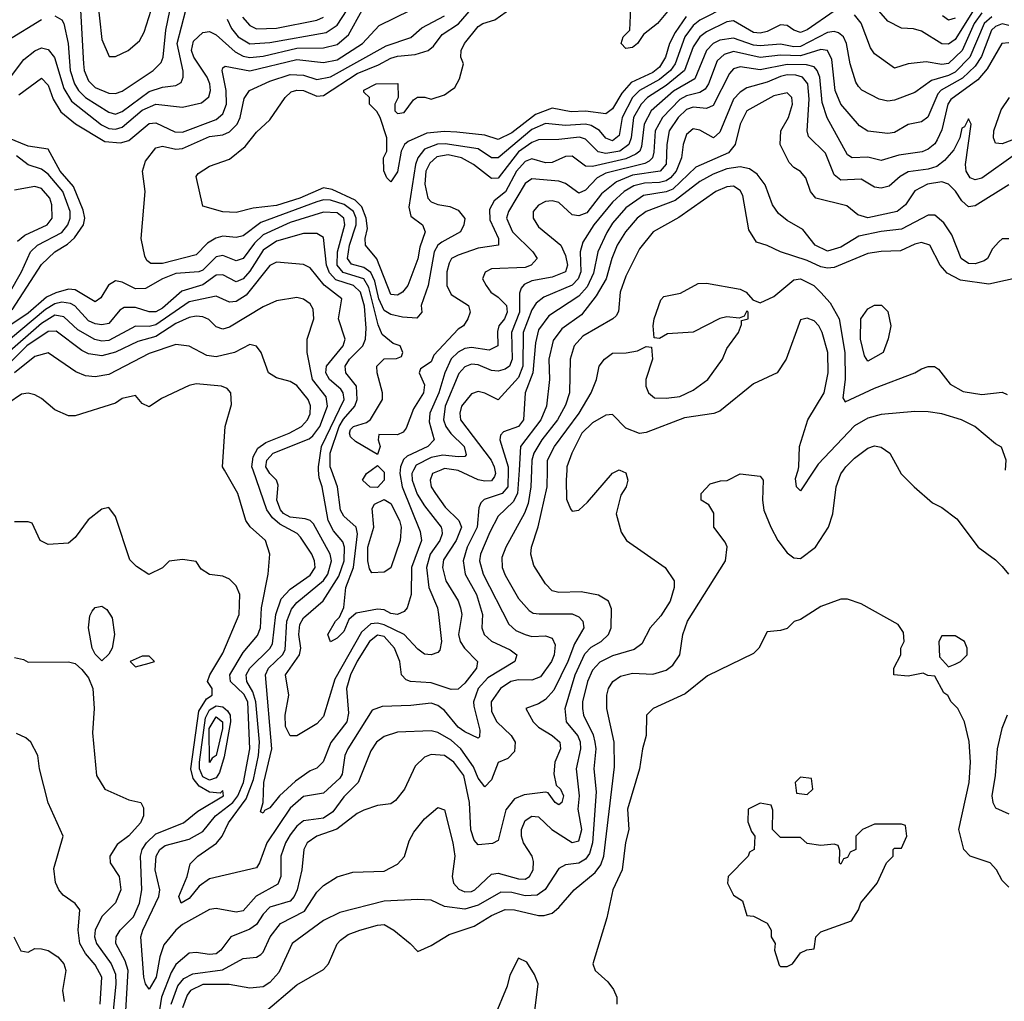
# Model space of a CAD drawing. Header units: inches. Extents: x 2348341 to 2479810, y 460419 to 613669.
# Tile 137 of 256: x 2363705 to 2366637, y 518418 to 521341. Entities that reach past the tile are written whole.
import ezdxf

# ---------------------------------------------------------------- set-up
doc = ezdxf.new("R2010")
doc.units = ezdxf.units.IN
doc.header["$MEASUREMENT"] = 0
doc.layers.add('C3561', color=7, linetype='Continuous')
doc.layers.add('C3562', color=7, linetype='Continuous')

msp = doc.modelspace()

# ---------------------------------------------------------------- linework, layer by layer
at = {"layer": 'C3561', "color": 2}
for points, elevation in [([(2365191.9, 520000), (2365187.3, 519930), (2365174.6, 519905.4), (2365130, 519862.7), (2365104.4, 519815.5), (2365076.9, 519750), (2365074.3, 519730), (2365084.9, 519690), (2365160.9, 519540.9), (2365182.4, 519522.4), (2365210.2, 519510.2), (2365230, 519504.6), (2365270, 519506), (2365290, 519499.1), (2365299.2, 519479.2), (2365296.5, 519450), (2365288.5, 519430), (2365255.8, 519384.2), (2365230, 519374.7), (2365190, 519375.1), (2365167.7, 519370), (2365136.4, 519350), (2365108.9, 519310), (2365110, 519281), (2365125.3, 519250), (2365168.2, 519210), (2365180.4, 519190), (2365178.3, 519161.7), (2365158.6, 519141.4), (2365130, 519129.3), (2365110, 519077.2), (2365090, 519057.2), (2365070, 519082.7), (2365055.9, 519115.9), (2365018.3, 519170), (2364990, 519195.4), (2364950, 519218.7), (2364930, 519223.6), (2364830, 519219.5), (2364790, 519206.6), (2364767.7, 519190), (2364750, 519164), (2364712.4, 519070), (2364670, 519027.3), (2364637.5, 518982.5), (2364610, 518963.9), (2364550, 518955.8), (2364530, 518939.7), (2364510, 518913.3), (2364496.1, 518890), (2364482.3, 518850), (2364482.6, 518790), (2364473.6, 518766.4), (2364409.1, 518730.9), (2364370, 518687.6), (2364350, 518683.6), (2364290, 518694.5), (2364270, 518691.8), (2364190, 518646.3), (2364170, 518629.6), (2364134.1, 518585.9), (2364122.4, 518550), (2364111.4, 518490), (2364090, 518454), (2364079.3, 518470), (2364074.5, 518490), (2364065.7, 518610), (2364071.2, 518630), (2364119.2, 518730), (2364122.6, 518750), (2364108.7, 518810), (2364111.1, 518850), (2364122.6, 518870), (2364138.3, 518881.7), (2364210, 518900.9), (2364250, 518924.2), (2364288.2, 518970), (2364339.8, 519010), (2364354.5, 519030), (2364371.2, 519070), (2364389.9, 519170), (2364384.3, 519310), (2364372.5, 519332.5), (2364332.2, 519370), (2364330.9, 519390), (2364370, 519457.1), (2364412.8, 519507.2), (2364421.7, 519530), (2364425.4, 519590), (2364444.5, 519690), (2364449.3, 519750), (2364437.2, 519790), (2364391.5, 519831.5), (2364378, 519850), (2364354, 519930), (2364314.8, 520000)], 122), ([(2365229.1, 520000), (2365227.2, 519950), (2365219.1, 519900.9), (2365208.4, 519871.6), (2365152.4, 519770), (2365140.7, 519739.3), (2365141.6, 519710), (2365150, 519686.8), (2365190, 519617.3), (2365221.4, 519581.4), (2365234.2, 519574.2), (2365251.9, 519571.9), (2365350, 519571.8), (2365370, 519563), (2365381.6, 519550), (2365384.9, 519530), (2365357, 519483), (2365337.2, 519430), (2365295.5, 519344.5), (2365270, 519316.9), (2365250, 519303.7), (2365212, 519290), (2365234, 519250), (2365250, 519234), (2365290.7, 519210), (2365313.4, 519190), (2365315.5, 519170), (2365298, 519130), (2365295.2, 519095.2), (2365302, 519062), (2365314.8, 519050), (2365324, 519030), (2365318.8, 519010), (2365310, 519002.7), (2365299, 519010), (2365278.4, 519038.4), (2365270, 519040.9), (2365207.3, 519032.7), (2365178.5, 519021.5), (2365152.2, 518987.8), (2365130, 518897.2), (2365112.3, 518887.7), (2365070, 518883.7), (2365058.3, 518898.3), (2365048.5, 518928.5), (2365044.7, 519010), (2365027.2, 519090), (2364997.4, 519130), (2364970, 519149.7), (2364930, 519153), (2364910, 519145.1), (2364882, 519118), (2364850.6, 519050), (2364824.1, 519015.9), (2364810, 519006), (2364770, 519000.9), (2364730, 518987.3), (2364710, 518977), (2364649.2, 518930.8), (2364590, 518909.6), (2364560.7, 518890), (2364550.6, 518870), (2364545.3, 518810), (2364531.4, 518750), (2364522.6, 518730), (2364510, 518716.3), (2364450, 518698.3), (2364430, 518677.6), (2364410, 518646.3), (2364390, 518632.6), (2364333.4, 518610), (2364304, 518570), (2364290, 518559.5), (2364270, 518557), (2364230, 518563.7), (2364210, 518560.9), (2364170, 518527.6), (2364156.2, 518503.8), (2364127.6, 518430), (2364110, 518322.7)], 126), ([(2364156, 518410), (2364176.1, 518463.9), (2364194.1, 518485.9), (2364220.3, 518499.7), (2364308.4, 518511.6), (2364370, 518545.1), (2364410, 518549.4), (2364423, 518557), (2364430, 518564), (2364450.4, 518610), (2364481.6, 518650), (2364553.2, 518686.8), (2364590, 518742.7), (2364610, 518762.7), (2364650, 518789.2), (2364696.9, 518803.1), (2364790, 518806), (2364830, 518826), (2364850.4, 518849.6), (2364864.1, 518895.9), (2364878, 518922), (2364910, 518961.2), (2364950, 518995.3), (2364970, 518988), (2364994.7, 518890), (2365000.5, 518850), (2364992.8, 518790), (2364996.9, 518770), (2365012.2, 518752.2), (2365030, 518744.4), (2365050, 518744.7), (2365060.5, 518750), (2365110, 518797), (2365130, 518799.7), (2365190, 518782.7), (2365210, 518782), (2365223, 518790), (2365233.4, 518810), (2365234.3, 518834.3), (2365230.3, 518850.3), (2365205.3, 518890), (2365198.7, 518910), (2365198.7, 518930), (2365210, 518956.2), (2365230, 518969.6), (2365250, 518967.3), (2365289.8, 518929.8), (2365350, 518891.3), (2365370, 518896.2), (2365378.8, 518930), (2365368.1, 518990), (2365371.3, 519030), (2365362.3, 519110), (2365375.2, 519170), (2365374.2, 519190), (2365366.3, 519210), (2365333.4, 519250), (2365328.7, 519290), (2365358.8, 519390), (2365387.3, 519452.7), (2365406.9, 519473.1), (2365436.3, 519490), (2365458, 519510), (2365466, 519530), (2365467.3, 519587.3), (2365458, 519610), (2365428, 519628), (2365377, 519637), (2365310, 519635.5), (2365290, 519640.7), (2365270, 519661), (2365236.1, 519716.1), (2365226.4, 519750), (2365228.4, 519770), (2365249.1, 519830.9), (2365275.6, 519950), (2365276.4, 520000)], 130), ([(2365159.1, 520000), (2365158, 519950), (2365141.6, 519930), (2365087.7, 519912.3), (2365077.6, 519902.4), (2365072, 519888), (2365067.1, 519830), (2365036.9, 519770), (2365024.9, 519730), (2365031.6, 519690), (2365064.9, 519630), (2365077.4, 519590), (2365082.6, 519570), (2365081.3, 519530), (2365088, 519510), (2365110.2, 519490.2), (2365164.8, 519464.8), (2365184.9, 519450), (2365179.1, 519430), (2365098.5, 519381.5), (2365070, 519349.4), (2365056.5, 519310), (2365056.7, 519296.7), (2365074.6, 519225.4), (2365074, 519206), (2365070, 519202), (2365030, 519220.5), (2365010, 519234.7), (2364970, 519283.6), (2364950, 519298.7), (2364930, 519305.6), (2364870, 519298.7), (2364783.8, 519296.2), (2364754.6, 519285.4), (2364682.3, 519170), (2364673.1, 519150), (2364665.1, 519094.9), (2364657.8, 519082.2), (2364610, 519037.6), (2364550, 519027.6), (2364510, 518993.3), (2364441.1, 518890), (2364419.3, 518830), (2364410, 518816), (2364270, 518782.9), (2364239.5, 518760.5), (2364210, 518723.7), (2364186, 518710), (2364179.3, 518730), (2364203.7, 518790), (2364212.3, 518827.7), (2364235.1, 518850), (2364290.8, 518889.2), (2364308.2, 518910), (2364327.1, 518950), (2364379, 519021), (2364401.5, 519078.5), (2364415.9, 519150), (2364418.5, 519190), (2364408.2, 519310), (2364399.4, 519339.4), (2364381, 519370), (2364379.7, 519390), (2364390, 519410.3), (2364450, 519468.8), (2364457.7, 519482.3), (2364467.7, 519570), (2364483.4, 519616.6), (2364510, 519645.7), (2364570, 519687), (2364584.7, 519710), (2364583, 519730), (2364574.3, 519750), (2364540.7, 519800.7), (2364530.8, 519810.8), (2364479.1, 519839.1), (2364457.9, 519857.9), (2364441.2, 519881.2), (2364399.9, 520000)], 118), ([(2365492.2, 520000), (2365510, 519992), (2365516, 519970), (2365510.8, 519950), (2365494.4, 519925.6), (2365481, 519870), (2365495.3, 519815.3), (2365511.3, 519790), (2365626.8, 519710), (2365653.4, 519670), (2365653.4, 519650), (2365641.6, 519610), (2365614.1, 519565.9), (2365582, 519530), (2365557, 519483), (2365534.3, 519465.7), (2365470, 519446.9), (2365432.3, 519427.7), (2365410, 519404.5), (2365395.3, 519370), (2365380.9, 519310), (2365380.3, 519290), (2365383.6, 519270), (2365412, 519212), (2365417.8, 519190), (2365420.3, 519170), (2365414.6, 519110), (2365421.7, 519041.7), (2365410.2, 518889.8), (2365401.5, 518858.5), (2365390, 518841.3), (2365370, 518829.7), (2365330, 518824.5), (2365310, 518813.2), (2365269.1, 518750.9), (2365245.7, 518734.3), (2365210, 518732), (2365170, 518742.2), (2365137.3, 518742.7), (2365070, 518704.7), (2365030, 518692.4), (2364970, 518700.7), (2364930, 518719.3), (2364890, 518721.2), (2364790, 518715.8), (2364657.7, 518682.3), (2364610, 518658.7), (2364516.3, 518590), (2364476.4, 518503.6), (2364450, 518473.6), (2364430, 518461.6), (2364390, 518456.9), (2364328.5, 518468.5), (2364250, 518467.6), (2364214, 518450), (2364204.1, 518435.9), (2364190, 518399)], 134), ([(2364958.5, 520000), (2364934, 519990), (2364926.7, 519970), (2364930.4, 519950), (2364943.1, 519930), (2364972, 519890), (2365012.2, 519850), (2365020.3, 519830), (2365004.7, 519790), (2364966.8, 519733.2), (2364963.6, 519710), (2364973.7, 519670), (2365010.2, 519610.2), (2365017, 519590), (2365021.1, 519570), (2365011.8, 519510), (2365016.5, 519490), (2365029.3, 519469.3), (2365068, 519430), (2365064.9, 519410), (2365030, 519365.1), (2365010, 519347.8), (2364990, 519346.6), (2364930, 519366.9), (2364868.7, 519370), (2364855.3, 519375.3), (2364842, 519390), (2364836.3, 519430), (2364821.1, 519470), (2364790, 519504), (2364770, 519508.3), (2364746.9, 519490), (2364709.5, 519430.5), (2364690.2, 519390), (2364678, 519350), (2364683.9, 519276.1), (2364678.7, 519250), (2364631.4, 519188.6), (2364608.6, 519131.4), (2364590, 519112.7), (2364570, 519104.5), (2364526.5, 519073.5), (2364478.4, 519030), (2364450, 518994), (2364433.7, 518986.3), (2364430, 518978), (2364422, 518982), (2364429.7, 519010.4), (2364432.2, 519070), (2364455.8, 519170), (2364436.4, 519390), (2364445.4, 519410), (2364487.1, 519450), (2364495.1, 519464.9), (2364500.3, 519550), (2364514.3, 519585.7), (2364530, 519606), (2364609.2, 519670.8), (2364622.8, 519690), (2364632.9, 519730), (2364629.7, 519750), (2364580, 519840), (2364569.8, 519849.8), (2364555, 519855), (2364510, 519859.8), (2364490, 519870.9), (2364481.6, 519881.6), (2364470.7, 519910), (2364474.9, 519954.9), (2364469.7, 519970), (2364449.7, 519990), (2364443.8, 520000)], 114), ([(2364430, 518382), (2364530, 518467.3), (2364610, 518513.2), (2364624, 518530), (2364650.4, 518589.6), (2364659.9, 518600.1), (2364682.9, 518617.1), (2364718, 518630), (2364770, 518645.1), (2364790, 518646.6), (2364819, 518630), (2364868, 518590), (2364890, 518566), (2364930, 518584), (2364983.4, 518616.6), (2365057.8, 518642.2), (2365110, 518674), (2365150, 518691.1), (2365178, 518690), (2365250, 518673.6), (2365266.2, 518673.8), (2365290, 518680.9), (2365310, 518697), (2365356.3, 518750), (2365418.7, 518801.3), (2365435.2, 518824.8), (2365444.4, 518850), (2365476.2, 519116.2), (2365475.3, 519190), (2365452.7, 519290), (2365452.7, 519330), (2365458, 519350), (2365470.7, 519370), (2365493.8, 519386.2), (2365530, 519395.1), (2365590, 519391.8), (2365630, 519404.5), (2365650, 519419.3), (2365670.6, 519450), (2365679.1, 519510), (2365693.4, 519550), (2365806, 519730), (2365811.3, 519771.3), (2365805.4, 519785.4), (2365771.3, 519830), (2365771.6, 519871.6), (2365756.9, 519896.9), (2365734, 519910), (2365734, 519930), (2365761, 519959), (2365791.6, 519968.4), (2365811.1, 519968.9), (2365850, 519988.7), (2365910, 519982), (2365919, 519970), (2365917, 519910), (2365920.9, 519880.9), (2365941.2, 519830), (2365962.7, 519790), (2365990, 519754), (2366010, 519739), (2366030, 519737.2), (2366074, 519770), (2366113.4, 519830), (2366125.5, 519870), (2366136.3, 519950), (2366150, 519988.7), (2366157.9, 520000)], 138), ([(2364877.9, 520000), (2364872.4, 519990), (2364873.4, 519970), (2364888.7, 519928.7), (2364910, 519894), (2364960.3, 519830), (2364961.7, 519821.7), (2364963.1, 519810), (2364955.6, 519790), (2364927.2, 519750), (2364915.8, 519710), (2364923.1, 519650), (2364948.5, 519590), (2364952, 519570), (2364961.3, 519490), (2364955.8, 519464.2), (2364950, 519457.2), (2364930.5, 519449.5), (2364910, 519452.3), (2364890, 519467), (2364849.6, 519510), (2364790, 519539.1), (2364770, 519544.2), (2364750, 519542.4), (2364722.7, 519517.3), (2364643.1, 519376.9), (2364610, 519266.6), (2364590, 519244.5), (2364530, 519208.7), (2364510, 519209), (2364496.2, 519236.2), (2364495.1, 519270), (2364506.3, 519330), (2364496.2, 519390), (2364537.7, 519450), (2364542.2, 519470), (2364536.4, 519510), (2364539.5, 519540.5), (2364550, 519560.4), (2364608.9, 519611.1), (2364655.4, 519684.6), (2364671.4, 519730), (2364671.7, 519770), (2364666.7, 519786.7), (2364639.4, 519819.4), (2364623.5, 519850), (2364606, 519950), (2364596.9, 519976.9), (2364595, 520000)], 110), ([(2364837.9, 520000), (2364836.8, 519990), (2364843.8, 519950), (2364897.1, 519817.1), (2364901.5, 519790), (2364871.3, 519710), (2364870.3, 519629.7), (2364858.8, 519590), (2364850, 519579), (2364830.3, 519569.7), (2364810, 519573.2), (2364790, 519583.6), (2364770, 519585.7), (2364706.4, 519573.6), (2364684.5, 519555.5), (2364670, 519519), (2364650, 519499), (2364630, 519488.7), (2364622, 519510), (2364645.2, 519550), (2364657.5, 519562.5), (2364669.6, 519590.4), (2364676.4, 519650), (2364699, 519710), (2364710.7, 519810), (2364706.6, 519830), (2364670, 519862.4), (2364660.5, 519880.5), (2364651.7, 519950), (2364632.9, 520000)], 106), ([(2364784, 520000), (2364790, 519994), (2364790.4, 519970), (2364770, 519948), (2364748.7, 519948.7), (2364726, 519970), (2364738, 519990), (2364751.3, 520000)], 102), ([(2365120, 520000), (2365122, 519990), (2365118.7, 519981.3), (2365110, 519968.2), (2365090, 519967.1), (2365070, 519971.1), (2365010, 519999.3), (2365004.6, 520000)], 114), ([(2365333.9, 520000), (2365332.4, 519970), (2365333.4, 519913.4), (2365344.5, 519884.5), (2365350, 519878), (2365370, 519881), (2365395.9, 519904.1), (2365470, 519991), (2365488, 520000)], 134), ([(2366070.3, 520000), (2366030, 519938), (2366018, 519950), (2366015.3, 519975.3), (2366022.3, 520000)], 134), ([(2366323.1, 520000), (2366329.1, 519989.1), (2366368, 519950), (2366422.7, 519902.7), (2366450, 519889), (2366494.8, 519854.8), (2366559, 519770), (2366610, 519733.2), (2366630, 519713.2), (2366649.3, 519690)], 138), ([(2364020.9, 518390), (2364027.8, 518510), (2364018.8, 518538.8), (2363991.6, 518590), (2363992, 518610), (2364003.7, 518630), (2364043.5, 518670), (2364061.7, 518710), (2364068.6, 518750), (2364064.7, 518850), (2364069.7, 518870), (2364082.6, 518890), (2364110, 518916.9), (2364192.7, 518950), (2364235.3, 518984.7), (2364311.6, 519030), (2364310, 519046), (2364302, 519038), (2364270, 519040.5), (2364239, 519059), (2364221.5, 519081.5), (2364215, 519110), (2364238.1, 519281.9), (2364261, 519319), (2364278, 519330), (2364278, 519350), (2364264.5, 519370), (2364271.5, 519390), (2364310, 519454.8), (2364358.4, 519570), (2364360.9, 519630), (2364350, 519655.3), (2364330, 519675.3), (2364310, 519684), (2364270, 519688.7), (2364245.2, 519705.2), (2364230, 519728), (2364190, 519734), (2364150, 519729), (2364130, 519709), (2364089, 519689), (2364052.9, 519712.9), (2364032.7, 519732.7), (2363990, 519862), (2363970, 519889), (2363950, 519884), (2363908.5, 519851.5), (2363870, 519799), (2363850, 519782), (2363790, 519778), (2363766, 519790), (2363742, 519842), (2363730, 519846), (2363690, 519846)], 126), ([(2366650, 518758), (2366630, 518778), (2366613.2, 518810), (2366594, 518830), (2366535.3, 518850), (2366516, 518870), (2366501.6, 518930), (2366531.6, 519070), (2366536.2, 519130), (2366532.1, 519192.1), (2366518, 519250), (2366498, 519290), (2366478, 519310), (2366468.4, 519328.4), (2366456.4, 519336.4), (2366430, 519386), (2366408.4, 519388.4), (2366395.3, 519395.3), (2366350, 519386), (2366308, 519390), (2366308, 519410), (2366328, 519450), (2366328, 519470), (2366338, 519490), (2366336.4, 519516.4), (2366320.4, 519540.4), (2366210, 519602), (2366170, 519615.3), (2366150, 519615.3), (2366090, 519594), (2366030, 519555.3), (2366011.1, 519548.9), (2365990, 519528.7), (2365970, 519522), (2365930, 519518), (2365906, 519470), (2365890, 519454), (2365752.8, 519387.2), (2365686, 519334), (2365591.3, 519290), (2365571.3, 519270), (2365570.7, 519210), (2365559.1, 519170), (2365550.6, 519110), (2365514.4, 518990), (2365518.4, 518930), (2365508.7, 518891.3), (2365499.1, 518810), (2365470.5, 518750), (2365453.2, 518666.8), (2365411, 518530), (2365418, 518510), (2365455.9, 518475.9), (2365473.2, 518453.2), (2365482.8, 518430), (2365482.8, 518410)], 142), ([(2363690, 519442), (2363716.4, 519436.4), (2363730, 519428), (2363850, 519429), (2363870, 519424), (2363890, 519406), (2363910, 519381.2), (2363922.9, 519350), (2363927, 519290), (2363922, 519218), (2363934, 519090), (2363958, 519050), (2364030, 519018), (2364066, 519010), (2364074, 518994), (2364073.2, 518970), (2364064.5, 518950), (2364030, 518910.5), (2363995.3, 518884.7), (2363973.2, 518850), (2363974, 518830), (2364001.2, 518790), (2364006, 518750), (2363990, 518711), (2363950, 518670.6), (2363929.7, 518630), (2363927.6, 518610), (2363933.5, 518590), (2363977.6, 518530), (2363990, 518499), (2363991.6, 518470), (2363983.7, 518390)], 130), ([(2366645.1, 519270), (2366629.6, 519230), (2366615.1, 519170), (2366609.6, 519090), (2366599.6, 519030), (2366602, 519010), (2366610, 518994), (2366650, 518976)], 138), ([(2363944.7, 518410), (2363949.7, 518490), (2363930, 518527), (2363900.5, 518560.5), (2363884.4, 518590), (2363878.9, 518630), (2363884.5, 518690), (2363870, 518709.3), (2363834, 518734), (2363821.2, 518750), (2363812.1, 518772.1), (2363806.3, 518813.7), (2363834, 518910), (2363789.4, 519009.4), (2363764, 519110), (2363759, 519150), (2363738, 519190), (2363723.1, 519203.1), (2363695.5, 519215.5)], 134), ([(2363688, 518610), (2363708.4, 518568.4), (2363730, 518564), (2363750, 518575.3), (2363770, 518574), (2363790, 518569), (2363819, 518550), (2363836, 518530), (2363842.7, 518510), (2363832.7, 518450), (2363837.2, 518417.2)], 138)]:
    msp.add_lwpolyline(points, dxfattribs=dict(at, elevation=elevation))
for points, elevation in [([(2364753.6, 519693.6), (2364746, 519706), (2364742, 519730), (2364741.5, 519770), (2364759.6, 519830), (2364754, 519886), (2364761.2, 519898.8), (2364790, 519912), (2364810, 519901), (2364836, 519850), (2364840.3, 519830), (2364838, 519790), (2364810, 519709.2), (2364790, 519696)], 102), ([(2363950, 519432.3), (2363930, 519451.8), (2363920.4, 519470), (2363909.7, 519530), (2363913.8, 519566.2), (2363920.5, 519579.5), (2363930, 519591), (2363950, 519594.8), (2363964.9, 519584.9), (2363979.9, 519559.9), (2363987.4, 519510), (2363980.3, 519470), (2363970, 519451.8)], 126), ([(2366490, 519506), (2366450, 519506), (2366442, 519490), (2366443.6, 519443.6), (2366470, 519414), (2366490, 519422), (2366506, 519430), (2366526, 519450), (2366526, 519470), (2366518, 519490)], 142), ([(2364090, 519446), (2364070, 519446), (2364034, 519430), (2364050, 519414), (2364090, 519424.7), (2364106, 519430)], 130), ([(2364270, 519076.2), (2364250, 519087), (2364240.2, 519110), (2364239.9, 519130), (2364257.8, 519262.2), (2364270, 519285.6), (2364290, 519297.5), (2364310, 519294.6), (2364323.3, 519283.3), (2364331.7, 519270), (2364333, 519250), (2364313.9, 519146.1), (2364300.3, 519099.7), (2364290, 519083.1)], 122), ([(2364270, 519129.5), (2364269, 519230), (2364290, 519264.9), (2364308.7, 519250), (2364309.2, 519230), (2364290, 519149.6), (2364278, 519142)], 118), ([(2366030, 519086), (2366014, 519070), (2366018, 519038), (2366050, 519034), (2366066, 519050), (2366062, 519082)], 146), ([(2365910, 519008), (2365874, 518990), (2365872.7, 518952.7), (2365883.6, 518923.6), (2365894, 518910), (2365892, 518870), (2365878, 518862), (2365874, 518850), (2365814, 518790), (2365812, 518770), (2365830, 518734), (2365857.3, 518717.3), (2365870, 518674), (2365890, 518672), (2365930.9, 518650.9), (2365942, 518630), (2365942, 518610), (2365954, 518590), (2365952, 518570), (2365966, 518526), (2365970, 518522), (2365990, 518522), (2366006, 518530), (2366030, 518562), (2366048.4, 518571.6), (2366070, 518574), (2366075.3, 518610), (2366090, 518624.7), (2366182, 518658), (2366202, 518690), (2366209.1, 518710.9), (2366258, 518770), (2366286, 518830), (2366306, 518850), (2366306, 518870), (2366310, 518874), (2366330, 518874), (2366346, 518910), (2366342, 518942), (2366330, 518946), (2366250, 518946), (2366214, 518930), (2366194, 518910), (2366194, 518870), (2366178, 518862), (2366170, 518846), (2366158, 518842), (2366150, 518826), (2366146, 518830), (2366147.3, 518867.3), (2366142, 518882), (2366130, 518886), (2366090, 518882), (2366050, 518888), (2366030, 518906), (2365970, 518906), (2365946, 518930), (2365947.3, 518987.3), (2365942, 519002)], 146), ([(2365190, 518546), (2365164.5, 518495.5), (2365156.8, 518463.2), (2365118, 518370), (2365106, 518330), (2365111.6, 518311.6), (2365130, 518302), (2365230, 518344.7), (2365242, 518370), (2365239, 518390), (2365248.7, 518470), (2365238, 518498), (2365214.6, 518534.6)], 142)]:
    msp.add_lwpolyline(points, close=True, dxfattribs=dict(at, elevation=elevation))
at = {"layer": 'C3562', "color": 2}
for points, elevation in [([(2363886, 521370), (2363894.9, 521210), (2363897.3, 521190), (2363910, 521159.3), (2363930, 521139.5), (2363970, 521122.6), (2363990, 521122), (2364010, 521128.7), (2364102, 521190), (2364126, 521214), (2364132.4, 521230), (2364139.8, 521310), (2364170, 521454.8)], 114), ([(2363935.8, 521410), (2363950, 521282), (2363971.6, 521231.6), (2363990, 521231.3), (2364028, 521250), (2364062, 521278), (2364075.3, 521304.7), (2364096.9, 521370)], 118), ([(2364323.1, 521343.1), (2364335.6, 521315.6), (2364355.3, 521290), (2364390, 521269.2), (2364450, 521273), (2364617.2, 521302.8), (2364650, 521325.3), (2364710, 521416.9)], 110), ([(2366546.9, 521373.1), (2366490, 521282), (2366470, 521268.2), (2366450, 521269.6), (2366390, 521307.3), (2366365.8, 521314.2), (2366330, 521316), (2366290, 521337), (2366228.5, 521408.4)], 94), ([(2363666.1, 521153.9), (2363717.2, 521222.8), (2363750, 521248.2), (2363770, 521257.1), (2363790, 521253), (2363809.1, 521229.1), (2363836.8, 521136.8), (2363859, 521099), (2363948.1, 521028.1), (2363970, 521016.9), (2363990, 521015.5), (2364010, 521021.2), (2364070, 521072.4), (2364110, 521090.2), (2364190, 521081.3), (2364246.6, 521093.4), (2364268.2, 521111.8), (2364273.5, 521130), (2364270.9, 521150), (2364263.5, 521170), (2364223.9, 521230), (2364216.4, 521250), (2364222.6, 521277.4), (2364250, 521303), (2364270, 521306.4), (2364290, 521296.4), (2364346.1, 521246.1), (2364370, 521232.3), (2364390, 521228.3), (2364430, 521232.9), (2364530, 521256.8), (2364610, 521257.6), (2364650, 521267.9), (2364684, 521296), (2364724.4, 521370)], 106), ([(2363702.7, 521117.3), (2363770, 521167.7), (2363790, 521146.8), (2363804.4, 521104.4), (2363827.2, 521067.2), (2363871.1, 521031.1), (2363958.8, 520978.8), (2364005.1, 520974.9), (2364030, 520981.3), (2364090, 521031.8), (2364110, 521033.7), (2364167.1, 521007.1), (2364190, 521006.5), (2364290, 521044), (2364310, 521060.5), (2364320.4, 521090), (2364319.3, 521130), (2364308, 521190), (2364310, 521198), (2364317.2, 521202.8), (2364390, 521189.1), (2364530, 521223.2), (2364610, 521213.8), (2364650, 521221.8), (2364726, 521270), (2364775.6, 521324.4), (2364869, 521370)], 102), ([(2363810, 521353), (2363830, 521340.7), (2363836.4, 521330), (2363849, 521270), (2363855, 521190), (2363868.3, 521150), (2363880.2, 521130), (2363901.1, 521110), (2363970, 521066.3), (2363990, 521060.3), (2363997.3, 521062.7), (2364010, 521067.6), (2364090, 521127.9), (2364130, 521140.9), (2364170, 521144.9), (2364185.4, 521154.6), (2364192, 521170), (2364191.6, 521188.4), (2364173.6, 521270), (2364199.7, 521370)], 110), ([(2365810, 521380.7), (2365730, 521339.8), (2365710, 521324.4), (2365685.6, 521290), (2365656.5, 521210), (2365642.9, 521190), (2365610, 521163.2), (2365550.3, 521130), (2365530, 521109.7), (2365498.5, 521050), (2365490, 520996), (2365470, 520980.4), (2365450, 520988.2), (2365431.4, 521011.4), (2365406.6, 521026.6), (2365390, 521030.7), (2365330, 521026.3), (2365270, 521032.5), (2365230, 521014.4), (2365130, 520929.8), (2365110, 520929.7), (2365070, 520956.4), (2364971.4, 520971.4), (2364949.4, 520970.6), (2364910, 520955.3), (2364890.2, 520930), (2364883.8, 520910), (2364863.4, 520783.4), (2364870, 520756.3), (2364904, 520730), (2364912.4, 520710), (2364896.4, 520663.6), (2364890, 520629), (2364860.5, 520550), (2364844.9, 520530), (2364830, 520520.5), (2364810, 520522.9), (2364768.8, 520628.8), (2364734.5, 520670), (2364733.3, 520690), (2364740.1, 520719.9), (2364736.5, 520750), (2364723.6, 520783.6), (2364704.2, 520804.2), (2364635.8, 520835.8), (2364610, 520840.8), (2364539.1, 520810), (2364470, 520787.8), (2364400.3, 520779.7), (2364350, 520767), (2364309.5, 520769.5), (2364250, 520786), (2364230, 520874), (2364236.4, 520883.6), (2364270, 520904.7), (2364330, 520926), (2364376.3, 520963.7), (2364410, 521006), (2364450, 521042.8), (2364495.1, 521110), (2364513.3, 521126.7), (2364530, 521131.7), (2364549.7, 521130.3), (2364590, 521114), (2364610, 521115.6), (2364710, 521181.5), (2364773.4, 521206.6), (2364810, 521226.7), (2364830, 521233.2), (2364882.2, 521237.8), (2364921.2, 521250), (2364937.4, 521262.6), (2364962.5, 521297.5), (2365011.3, 521328.7), (2365050, 521373.6)], 94), ([(2365688.9, 521351.1), (2365656.4, 521303.6), (2365639.7, 521270), (2365627.8, 521230), (2365610, 521199.7), (2365590, 521184.4), (2365525.7, 521154.3), (2365497.7, 521122.3), (2365470, 521076.2), (2365450, 521061.3), (2365390, 521068.7), (2365346.5, 521066.5), (2365290, 521077.4), (2365241.1, 521058.9), (2365170, 521004.5), (2365130, 520984.2), (2365090, 520997.4), (2365006.3, 521006.3), (2364970, 521008.8), (2364916.7, 521003.3), (2364861.4, 520978.6), (2364850.4, 520969.6), (2364841, 520950), (2364830, 520888), (2364810, 520858), (2364798, 520870), (2364788.9, 520891.1), (2364788, 520930), (2364798, 520950), (2364798, 520990), (2364778, 521050), (2364768.4, 521068.4), (2364746, 521090), (2364746, 521110), (2364730, 521126), (2364730, 521131), (2364766, 521150), (2364830.9, 521150.9), (2364832, 521110), (2364822, 521090), (2364822, 521070), (2364830, 521062), (2364850, 521064.7), (2364877.2, 521102.8), (2364889.1, 521110.9), (2364910.9, 521110.9), (2364930, 521104.7), (2364970, 521118), (2364988, 521130), (2365000.4, 521139.6), (2365014.6, 521165.4), (2365026, 521210), (2365018, 521230), (2365019, 521250), (2365029.3, 521270), (2365070, 521320.7), (2365084, 521330), (2365119.4, 521340.6), (2365170, 521376.4)], 90), ([(2365634.2, 521365.8), (2365604, 521330), (2365562.5, 521297.5), (2365544.7, 521270), (2365530, 521259), (2365510, 521255.3), (2365495.3, 521270), (2365502, 521290), (2365522, 521310), (2365524.1, 521375.9)], 86), ([(2366598.9, 521350), (2366576.8, 521330), (2366533.7, 521230), (2366490, 521185.5), (2366470, 521174.8), (2366419.5, 521160.5), (2366370, 521124.5), (2366310, 521101.6), (2366290, 521098.4), (2366264.4, 521104.4), (2366211.9, 521131.9), (2366202.7, 521142.7), (2366194.9, 521154.9), (2366177.4, 521210), (2366166.6, 521270), (2366157.6, 521290), (2366142.6, 521302.6), (2366130, 521306.6), (2366110, 521303.5), (2366030, 521261.8), (2366010, 521261), (2365970, 521268.9), (2365910, 521263.2), (2365890, 521265.7), (2365830, 521286), (2365790, 521280.3), (2365769.5, 521270.5), (2365750.2, 521249.8), (2365714.9, 521165.1), (2365651.8, 521128.2), (2365585.5, 521070), (2365564.2, 521030), (2365556.7, 520963.3), (2365551.4, 520950), (2365539.5, 520940.5), (2365510, 520927.2), (2365410, 520904.2), (2365390, 520904.7), (2365350, 520935.1), (2365330, 520934.3), (2365290, 520916.3), (2365270, 520914.7), (2365230, 520926.9), (2365210, 520919.1), (2365184.2, 520890), (2365151.5, 520828.5), (2365117.7, 520802.3), (2365103.6, 520776.4), (2365105.2, 520745.2), (2365130.3, 520690), (2365130.7, 520670), (2365070, 520661.1), (2365010, 520640.5), (2364990.6, 520630), (2364983.4, 520616.6), (2364977, 520590), (2364977.1, 520550), (2364990, 520522.8), (2365041, 520490), (2365046, 520470), (2365038.8, 520450), (2365026, 520430), (2365010, 520419.3), (2364938, 520342), (2364930, 520322), (2364898, 520302), (2364894, 520290), (2364910, 520254), (2364907.3, 520230), (2364877.2, 520182.8), (2364855.5, 520124.5), (2364847.1, 520112.9), (2364830, 520105.2), (2364774, 520106), (2364772, 520090), (2364778, 520070), (2364770, 520046), (2364704.8, 520084.8), (2364690, 520099), (2364687.2, 520110), (2364690, 520121), (2364699, 520130), (2364738, 520142), (2364749.4, 520150.6), (2364785.2, 520210), (2364785.2, 520230), (2364769, 520290), (2364768.7, 520310), (2364790, 520331.3), (2364827.3, 520332.7), (2364842, 520338), (2364846, 520350), (2364838, 520370), (2364817.2, 520377.2), (2364783.9, 520403.9), (2364772.3, 520432.3), (2364744.2, 520544.2), (2364730, 520569.8), (2364668, 520588), (2364650.7, 520610), (2364651.3, 520650), (2364672.7, 520730), (2364669.7, 520750), (2364650, 520765.7), (2364610, 520768.6), (2364510, 520737.5), (2364430, 520700.9), (2364404.2, 520675.8), (2364370, 520629.7), (2364350, 520623), (2364310, 520639.1), (2364290, 520635.1), (2364250, 520595.6), (2364238, 520590), (2364170, 520585.1), (2364130.6, 520570), (2364079.2, 520540.8), (2364050, 520539.7), (2364010, 520559.6), (2363990, 520563.6), (2363969, 520551), (2363946.9, 520513.1), (2363930, 520500.7), (2363870, 520536.4), (2363850, 520538.7), (2363812.2, 520527.8), (2363784.4, 520515.5), (2363730, 520467.7), (2363670, 520426.3)], 102), ([(2363670, 521280.5), (2363770, 521342.4)], 110), ([(2366130, 521366.6), (2366050, 521311.1), (2366030, 521303.5), (2366010, 521309.7), (2365990, 521323.6), (2365970, 521326.3), (2365930, 521306.4), (2365910, 521301.4), (2365890, 521303.5), (2365830, 521337.6), (2365810, 521334.7), (2365750, 521305.1), (2365730.1, 521289.9), (2365710, 521260.7), (2365684.7, 521190), (2365630, 521145.7), (2365574.6, 521110), (2365554.9, 521090), (2365532, 521050), (2365525.2, 520990), (2365518.6, 520970), (2365492, 520950), (2365450, 520942.9), (2365427.4, 520947.4), (2365390, 520986), (2365371.7, 520991.7), (2365310, 520984.4), (2365250, 520983.5), (2365230, 520976.1), (2365190, 520947.8), (2365130, 520869.7), (2365110, 520868.2), (2365056.2, 520910), (2365020.7, 520930), (2364981, 520939), (2364947.3, 520932.7), (2364925.9, 520914.1), (2364914.7, 520890), (2364911.5, 520851.5), (2364920.5, 520810), (2364930, 520799.1), (2364950, 520790.5), (2364985.5, 520785.5), (2365010, 520774), (2365030.5, 520749.5), (2365027.3, 520730), (2365017.3, 520710), (2364961.5, 520678.5), (2364950.2, 520669.8), (2364939, 520650), (2364921.3, 520550), (2364900.4, 520490), (2364902, 520470), (2364887.5, 520452.5), (2364844.9, 520455.1), (2364810, 520463.5), (2364790, 520475.4), (2364774.7, 520510), (2364762.8, 520562.8), (2364750, 520588.6), (2364730, 520603.7), (2364692.8, 520612.8), (2364680.8, 520630), (2364686.9, 520670), (2364706.8, 520730), (2364706.6, 520750), (2364698.5, 520770), (2364671.3, 520791.3), (2364630, 520804.2), (2364610, 520804.8), (2364590, 520798.6), (2364422.7, 520737.3), (2364370, 520698), (2364350, 520693), (2364310, 520696.9), (2364289.1, 520690.9), (2364263.9, 520676.1), (2364230, 520640.7), (2364130, 520615.6), (2364095.4, 520615.4), (2364084, 520624), (2364077.2, 520637.2), (2364066.4, 520690), (2364078.2, 520830), (2364071.1, 520890), (2364079.8, 520920.2), (2364110, 520959.3), (2364130, 520964.9), (2364170, 520955.3), (2364190, 520957.8), (2364270, 520993.4), (2364310, 520998.9), (2364330, 521007.2), (2364352.2, 521030), (2364361, 521050), (2364373.6, 521106.4), (2364389.7, 521130.3), (2364450, 521157.8), (2364510, 521178), (2364550, 521176.5), (2364590, 521162.8), (2364630, 521171.3), (2364796.2, 521263.8), (2364870, 521288.7), (2364902.4, 521317.6), (2364970, 521352.6)], 98), ([(2364368.5, 521348.5), (2364390, 521323.7), (2364410, 521314.6), (2364470, 521316.1), (2364590, 521339.6), (2364610, 521348.9)], 114), ([(2366570, 521361.6), (2366546.8, 521330), (2366511.1, 521250), (2366470, 521211), (2366450, 521207.8), (2366403.7, 521216.3), (2366350.5, 521209.5), (2366310, 521197.2), (2366250, 521239.3), (2366238, 521258), (2366210.8, 521330.8), (2366190, 521356.2)], 98), ([(2366490, 521346.3), (2366470, 521339.6), (2366452.9, 521352.9)], 90), ([(2366650, 521323.8), (2366630, 521328.7), (2366610, 521321.4), (2366598.6, 521310), (2366568.4, 521231.6), (2366550, 521203.1), (2366512.3, 521167.7), (2366448.8, 521131.2), (2366439, 521121), (2366408.8, 521051.2), (2366390, 521037), (2366350, 521029.5), (2366310, 521005.6), (2366290, 521002.9), (2366229.7, 521009.7), (2366205.1, 521025.1), (2366150, 521089.6), (2366132.6, 521130), (2366123.1, 521223.1), (2366109.7, 521249.7), (2366090, 521252.9), (2366030, 521233.7), (2365970, 521235.8), (2365910, 521228.9), (2365830, 521246.4), (2365802, 521238), (2365781.4, 521218.6), (2365755.8, 521150), (2365745.7, 521134.3), (2365730, 521124.2), (2365690, 521115), (2365670, 521103.5), (2365618.5, 521050), (2365597.2, 521010), (2365592.8, 520947.2), (2365588.9, 520930), (2365579.5, 520920.5), (2365566.5, 520913.5), (2365450, 520884.4), (2365424.6, 520870), (2365390, 520833.6), (2365370, 520825.1), (2365330, 520853.6), (2365310, 520860.4), (2365230, 520867.8), (2365210, 520853.6), (2365160.3, 520770), (2365154.6, 520750), (2365172, 520710), (2365233, 520650), (2365246, 520630), (2365227.7, 520610), (2365210, 520603.5), (2365110, 520599.3), (2365090.7, 520589.3), (2365082.8, 520570), (2365093.4, 520550), (2365107.7, 520530), (2365130, 520515.5), (2365154, 520490), (2365156.1, 520470), (2365148.4, 520450), (2365131.7, 520430), (2365127.7, 520412.3), (2365128.2, 520370), (2365102.5, 520357.5), (2365050, 520364.7), (2365030, 520361.7), (2365010, 520351.1), (2364990, 520331.2), (2364971.1, 520290), (2364953.4, 520230), (2364925.8, 520170), (2364923.7, 520143.7), (2364938.7, 520090), (2364920.4, 520070), (2364858.8, 520041.2), (2364848, 520032), (2364838.9, 520010), (2364837.9, 520000)], 106), ([(2366650, 521272.8), (2366629.2, 521270.8), (2366585.3, 521194.7), (2366558.1, 521161.9), (2366476.8, 521103.2), (2366467.9, 521090), (2366450, 521013.2), (2366436.7, 520983.3), (2366430, 520972), (2366410, 520956.2), (2366391.7, 520948.3), (2366322.5, 520937.5), (2366270, 520922), (2366230, 520931.5), (2366184, 520930), (2366170, 520939.3), (2366108.8, 521048.8), (2366094.5, 521094.5), (2366086.8, 521170), (2366079.7, 521190), (2366070, 521201.3), (2366047.2, 521207.2), (2365990, 521207.7), (2365910, 521192.5), (2365850, 521201.1), (2365830, 521194.7), (2365818.5, 521181.5), (2365770, 521085.6), (2365750, 521076.9), (2365710, 521080.4), (2365690, 521074.2), (2365665.5, 521050), (2365639.1, 521010), (2365631.3, 520970), (2365629.3, 520910.7), (2365611.8, 520890), (2365530, 520878.1), (2365481.5, 520858.5), (2365437.7, 520822.3), (2365393.6, 520766.4), (2365370, 520757.4), (2365350, 520760.7), (2365310, 520797), (2365290, 520802), (2365270, 520799.5), (2365250, 520789.2), (2365234, 520770), (2365234, 520750), (2365250, 520724), (2365316.4, 520670), (2365330, 520638.8), (2365336.1, 520610), (2365330.3, 520590), (2365290, 520574.7), (2365230, 520564), (2365207.1, 520552.9), (2365198, 520542), (2365193.1, 520526.9), (2365193.4, 520470), (2365169.3, 520410), (2365171, 520330), (2365163, 520310), (2365150, 520300.5), (2365130, 520295.1), (2365110, 520296.9), (2365070, 520313.7), (2365050, 520315.1), (2365030, 520307.6), (2365012.5, 520287.5), (2364972.2, 520190), (2364967.1, 520150), (2364973.8, 520130), (2364988.6, 520108.6), (2365028.5, 520070), (2365034.6, 520045.4), (2365030, 520040.9), (2365010, 520039.1), (2364964.9, 520044.9), (2364930, 520037.3), (2364885.7, 520014.2), (2364877.9, 520000)], 110), ([(2366670, 520940.4), (2366570, 520869.6), (2366550, 520864.5), (2366535.3, 520870), (2366522.9, 520890), (2366520.7, 520910), (2366538, 521030), (2366530, 521046), (2366518, 521022), (2366510, 521018), (2366504, 520990), (2366485.9, 520954.2), (2366458.4, 520921.6), (2366435.9, 520904.1), (2366410, 520896.1), (2366350, 520888.4), (2366326, 520874), (2366294.1, 520845.9), (2366270, 520839.6), (2366250, 520842.9), (2366210, 520866), (2366150, 520863), (2366130, 520879.3), (2366104.1, 520944.1), (2366053.6, 520993.6), (2366049.6, 521010), (2366055.3, 521104.7), (2366051.8, 521150), (2366035.6, 521170), (2366016, 521176), (2365990, 521176.8), (2365970, 521171.7), (2365930, 521155), (2365870, 521138.7), (2365850, 521126), (2365830, 521104.5), (2365790, 521006), (2365770.8, 520990), (2365730, 521012), (2365710, 521016.2), (2365690, 520999.3), (2365680.3, 520970), (2365675.6, 520930), (2365659.3, 520890), (2365642.8, 520870), (2365630, 520861.5), (2365610, 520856.5), (2365565.6, 520854.4), (2365533.1, 520846.9), (2365504.6, 520830), (2365470, 520797.7), (2365414.3, 520730), (2365381.4, 520678.6), (2365374, 520650), (2365375.4, 520590), (2365367.9, 520570), (2365349.4, 520550.6), (2365265.1, 520514.9), (2365242.9, 520497.1), (2365230, 520477), (2365203.8, 520410), (2365203.2, 520310), (2365190, 520275.8), (2365130, 520209.3), (2365090, 520229.6), (2365070, 520234), (2365050, 520227), (2365020.3, 520190), (2365015.3, 520170), (2365017.6, 520150), (2365108.7, 520030), (2365118, 520010), (2365120, 520000)], 114), ([(2366650, 520849.5), (2366550, 520787), (2366530, 520784.5), (2366510, 520802), (2366490.7, 520830.7), (2366470, 520851.2), (2366450, 520858.5), (2366408.2, 520851.8), (2366370, 520832), (2366342.4, 520790), (2366317.3, 520770), (2366230, 520751.3), (2366200.1, 520760.1), (2366167.3, 520787.3), (2366075.3, 520810), (2366059.3, 520830), (2366046, 520870), (2366030, 520889.2), (2366010, 520900.9), (2365996.1, 520916.1), (2365969.6, 520970), (2365971.5, 521010), (2365994.3, 521050), (2366006, 521090), (2366003.7, 521110), (2365990, 521123.7), (2365950, 521114.3), (2365870.4, 521070), (2365850.3, 521030), (2365835.3, 520970), (2365814.9, 520945.1), (2365717.7, 520902.3), (2365650, 520837.1), (2365630, 520829), (2365562.6, 520817.4), (2365510, 520781.1), (2365470, 520735.1), (2365452.8, 520707.2), (2365426, 520650), (2365413.3, 520586.7), (2365394.1, 520545.9), (2365370, 520518), (2365280.4, 520459.6), (2365250, 520418), (2365240.9, 520379.1), (2365232.4, 520290), (2365210.3, 520230), (2365204.6, 520150), (2365190, 520129.7), (2365145.7, 520114.3), (2365136.3, 520103.7), (2365134.9, 520090), (2365159.3, 520010), (2365159.1, 520000)], 118), ([(2366750, 521017), (2366630, 520971.5), (2366610, 520974), (2366604.7, 520990), (2366605.7, 521010), (2366627, 521073), (2366652.4, 521110)], 110), ([(2363682.7, 520477.3), (2363770, 520612.4), (2363809.6, 520650), (2363847.5, 520672.5), (2363868.4, 520691.6), (2363895.1, 520730), (2363899.2, 520750), (2363894.3, 520774.3), (2363864.8, 520844.8), (2363825.8, 520890), (2363790, 520956), (2363730, 520964.4), (2363670, 520989.8)], 102), ([(2363673.7, 520526.3), (2363710.8, 520590), (2363736.9, 520650), (2363757.6, 520670), (2363830, 520707.9), (2363848.5, 520730), (2363855.6, 520750), (2363855.1, 520770), (2363833.6, 520830), (2363790, 520881.7), (2363770, 520896.4), (2363730, 520909.6), (2363695.5, 520935.5)], 106), ([(2366650, 520688.7), (2366630, 520688.7), (2366619.8, 520680.2), (2366601.4, 520658.6), (2366586.8, 520630), (2366576.7, 520623.3), (2366550, 520614), (2366530, 520615.6), (2366508, 520630), (2366480.5, 520700.5), (2366456.1, 520736.1), (2366430, 520759), (2366410, 520759.3), (2366330, 520717.7), (2366270, 520711), (2366203.7, 520696.3), (2366150, 520664), (2366110, 520651.6), (2366073.2, 520670), (2366037, 520717), (2365990, 520743.7), (2365964.4, 520764.4), (2365946.6, 520790), (2365924.5, 520850), (2365901, 520881), (2365877.5, 520897.5), (2365850, 520903.1), (2365810, 520897.2), (2365770, 520881.5), (2365730, 520859.2), (2365656.9, 520803.1), (2365570, 520769.7), (2365543.7, 520750), (2365508.9, 520710), (2365484, 520670), (2365467.8, 520630), (2365451.4, 520570), (2365421.5, 520518.5), (2365377.5, 520462.5), (2365319.4, 520420.6), (2365293.8, 520386.2), (2365280.9, 520330), (2365282, 520270), (2365273.1, 520190), (2365256.9, 520150), (2365196.5, 520070), (2365191.9, 520000)], 122), ([(2363698.7, 520681.3), (2363720.3, 520699.7), (2363787, 520730), (2363802, 520750), (2363800.5, 520790), (2363794.3, 520810), (2363770, 520838.7), (2363750, 520844.7), (2363690, 520834)], 110), ([(2366690, 520575.8), (2366590, 520554), (2366506.1, 520566.1), (2366466.7, 520586.7), (2366446, 520610), (2366415.1, 520670), (2366390, 520677.6), (2366370, 520673.3), (2366327.1, 520652.9), (2366270, 520651.3), (2366230, 520645.1), (2366130, 520603.5), (2366110, 520601.1), (2366090, 520605.7), (2366050, 520624.7), (2365969.7, 520649.6), (2365930, 520669.3), (2365898.6, 520678.6), (2365875.9, 520715.9), (2365857.7, 520817.7), (2365850, 520832.7), (2365830, 520845.1), (2365810, 520843.6), (2365777.3, 520830), (2365667.9, 520752.1), (2365590.8, 520710), (2365550, 520659), (2365510, 520577.2), (2365492.7, 520530), (2365487.9, 520472.1), (2365480.5, 520459.5), (2365471, 520450), (2365381.6, 520398.4), (2365355.8, 520370), (2365344.4, 520330), (2365342.3, 520230), (2365330, 520193.2), (2365306.7, 520150), (2365259.6, 520090), (2365235.8, 520050), (2365230.2, 520030), (2365229.1, 520000)], 126), ([(2364632.9, 520000), (2364629.1, 520010), (2364629.2, 520050), (2364656.3, 520130), (2364668.6, 520151.4), (2364702.8, 520190), (2364709.8, 520210), (2364707.4, 520250), (2364676.3, 520290), (2364674, 520310), (2364687.2, 520330), (2364727.1, 520370), (2364734.8, 520390), (2364736.9, 520423.1), (2364731.4, 520488.6), (2364719.3, 520530), (2364698.4, 520550), (2364646.6, 520566.7), (2364627.6, 520587.6), (2364618.5, 520610), (2364610, 520693.2), (2364590, 520704.5), (2364550, 520704.7), (2364470, 520682), (2364430, 520654.7), (2364390, 520592.8), (2364370, 520569.7), (2364350, 520561.1), (2364310, 520581.3), (2364290, 520580.5), (2364250, 520551.9), (2364187.3, 520532.7), (2364130, 520482.7), (2364110, 520471.1), (2364090, 520471.2), (2364050, 520484), (2364015.8, 520484.2), (2364003.6, 520476.4), (2363970, 520436.9), (2363950, 520432.8), (2363930, 520435.4), (2363910, 520444.7), (2363869, 520489), (2363856.5, 520496.5), (2363830, 520500.2), (2363810, 520494.9), (2363782.1, 520477.9), (2363640.2, 520359.8)], 106), ([(2364595, 520000), (2364594.2, 520010), (2364603.8, 520070), (2364670.8, 520210), (2364668.4, 520230), (2364661.1, 520241.1), (2364626.9, 520270), (2364616, 520290), (2364618.5, 520310), (2364667.6, 520370), (2364674, 520390), (2364654, 520450), (2364663.7, 520510), (2364611.2, 520551.2), (2364570, 520602), (2364550, 520612), (2364470, 520619.5), (2364450, 520609.4), (2364379.4, 520520.6), (2364350, 520502), (2364330, 520500.5), (2364290, 520518), (2364210, 520500.8), (2364110, 520432.5), (2364090, 520427.2), (2364050, 520428.6), (2363970, 520385.8), (2363950, 520383.8), (2363929.1, 520389.1), (2363878, 520418), (2363836.9, 520456.9), (2363810, 520461.8), (2363770, 520436.2), (2363659.4, 520340.6)], 110), ([(2365276.4, 520000), (2365276.9, 520030), (2365296.9, 520070), (2365370.3, 520170), (2365406.4, 520230), (2365422, 520270), (2365430.7, 520309.3), (2365446, 520330), (2365470, 520348.7), (2365510.8, 520349.2), (2365544.7, 520355.3), (2365570, 520368), (2365586, 520366), (2365588.7, 520330), (2365569, 520270), (2365569, 520250), (2365577.2, 520230), (2365595.5, 520215.5), (2365630, 520214), (2365670, 520219.5), (2365710, 520238), (2365754, 520270), (2365797.3, 520330), (2365810, 520362), (2365844.7, 520410), (2365854, 520434), (2365854, 520446), (2365874, 520450), (2365874, 520470), (2365870, 520474), (2365862, 520458), (2365847.3, 520452.7), (2365810, 520456), (2365790, 520451), (2365710, 520410.7), (2365634, 520406), (2365610, 520392), (2365594, 520394), (2365591, 520430), (2365594, 520450), (2365613.4, 520506.6), (2365623, 520517), (2365672.7, 520527.3), (2365724.7, 520555.3), (2365750, 520557), (2365850, 520539), (2365868, 520530), (2365887.3, 520507.3), (2365910, 520498), (2365950, 520517.2), (2366010, 520566.6), (2366030, 520569.4), (2366069.2, 520550), (2366090, 520529.4), (2366117.7, 520497.7), (2366144.7, 520450), (2366161.5, 520350), (2366162.2, 520270), (2366155.3, 520215.3), (2366163.1, 520203.1), (2366250, 520244.5), (2366370.6, 520289.4), (2366390, 520302), (2366410, 520308.7), (2366428.4, 520308.4), (2366440.4, 520300.4), (2366475.5, 520255.5), (2366514.2, 520234.2), (2366570, 520225.1), (2366630, 520232.3), (2366645.4, 520225.4)], 130), ([(2364443.8, 520000), (2364437.8, 520010), (2364440.8, 520030), (2364459.7, 520050), (2364566.4, 520093.6), (2364578, 520102), (2364598.4, 520130), (2364621.4, 520190), (2364617.8, 520217.8), (2364576.8, 520270), (2364560.9, 520350), (2364561.2, 520390), (2364580.7, 520450), (2364578.9, 520478.9), (2364570, 520495.3), (2364550, 520508.7), (2364530, 520514), (2364470, 520503.7), (2364430, 520486.6), (2364330, 520426), (2364310, 520419.6), (2364290, 520427), (2364268.1, 520448.1), (2364250, 520456.9), (2364230, 520458.9), (2364210, 520454), (2364170, 520436.1), (2364110, 520398), (2364057, 520383), (2363990, 520350.9), (2363950, 520340.4), (2363910, 520346.3), (2363890, 520356.3), (2363813.3, 520413.3), (2363790, 520412.9), (2363726.5, 520370), (2363590, 520234)], 114), ([(2366022.3, 520000), (2366025.1, 520010), (2366026.3, 520070), (2366051.2, 520150), (2366099.7, 520230), (2366112.4, 520290), (2366111.1, 520350), (2366094.7, 520410), (2366084.5, 520430), (2366070, 520444.5), (2366050, 520452.3), (2366030, 520448), (2365987.3, 520330), (2365960.7, 520290), (2365890, 520257), (2365790, 520175.1), (2365771.8, 520168.2), (2365684.2, 520155.8), (2365570, 520112.3), (2365550, 520109.2), (2365510, 520125.2), (2365470, 520165.2), (2365450, 520163.7), (2365410, 520140.7), (2365378.4, 520110), (2365348.5, 520050), (2365334.4, 520010), (2365333.9, 520000)], 134), ([(2364399.9, 520000), (2364396.4, 520010), (2364400.5, 520039.5), (2364414.5, 520065.5), (2364437.6, 520082.4), (2364507, 520110), (2364543.6, 520130), (2364562, 520150), (2364570, 520167.3), (2364570.9, 520190.9), (2364564.2, 520210), (2364530, 520252), (2364510, 520263.6), (2364470, 520275.1), (2364446, 520290), (2364424, 520350), (2364410, 520368.7), (2364390, 520374), (2364344.7, 520350), (2364290, 520337.6), (2364261.7, 520341.7), (2364210, 520369.5), (2364170, 520374), (2364090, 520346.9), (2363970, 520285.1), (2363930, 520277.4), (2363901, 520281), (2363872.3, 520292.3), (2363790, 520349.3), (2363750, 520338.7), (2363690, 520289.7)], 118), ([(2364314.8, 520000), (2364309.2, 520010), (2364317, 520130), (2364335.5, 520195.5), (2364334, 520230), (2364322.7, 520242.7), (2364306, 520250), (2364230, 520257), (2364210, 520252.3), (2364126.8, 520213.2), (2364090, 520188.7), (2364070, 520198), (2364050, 520222), (2364010, 520213.2), (2363990, 520199), (2363870, 520161.2), (2363850, 520161.2), (2363810, 520179), (2363770, 520213.2), (2363750, 520224), (2363730, 520229.2), (2363710, 520226), (2363670, 520198)], 122), ([(2366640.5, 520000), (2366642, 520030), (2366628.4, 520068.4), (2366610, 520078), (2366548.7, 520130), (2366508.7, 520150), (2366450, 520167.3), (2366410, 520174), (2366370, 520174.5), (2366270, 520166), (2366230, 520155.1), (2366190, 520131.5), (2366082, 520018), (2366070.3, 520000)], 134), ([(2366157.9, 520000), (2366164.9, 520010), (2366190, 520036), (2366230, 520065.2), (2366250, 520072.7), (2366270, 520068.7), (2366295.3, 520050), (2366323.1, 520000)], 138), ([(2364751.3, 520000), (2364770, 520014), (2364784, 520000)], 102), ([(2365004.6, 520000), (2364970, 520004.7), (2364958.5, 520000)], 114), ([(2365488, 520000), (2365490, 520001), (2365492.2, 520000)], 134)]:
    msp.add_lwpolyline(points, dxfattribs=dict(at, elevation=elevation))
at = {"layer": 'C3562', "color": 2, "elevation": 126}
msp.add_lwpolyline([(2366230, 520324), (2366220.7, 520340.7), (2366208, 520390), (2366209.7, 520450.3), (2366230, 520480.7), (2366250, 520490.7), (2366270.7, 520490.7), (2366290, 520472), (2366298.8, 520430), (2366290.9, 520390.9), (2366276.3, 520350)], close=True, dxfattribs=at)

doc.saveas('drawing.dxf')
